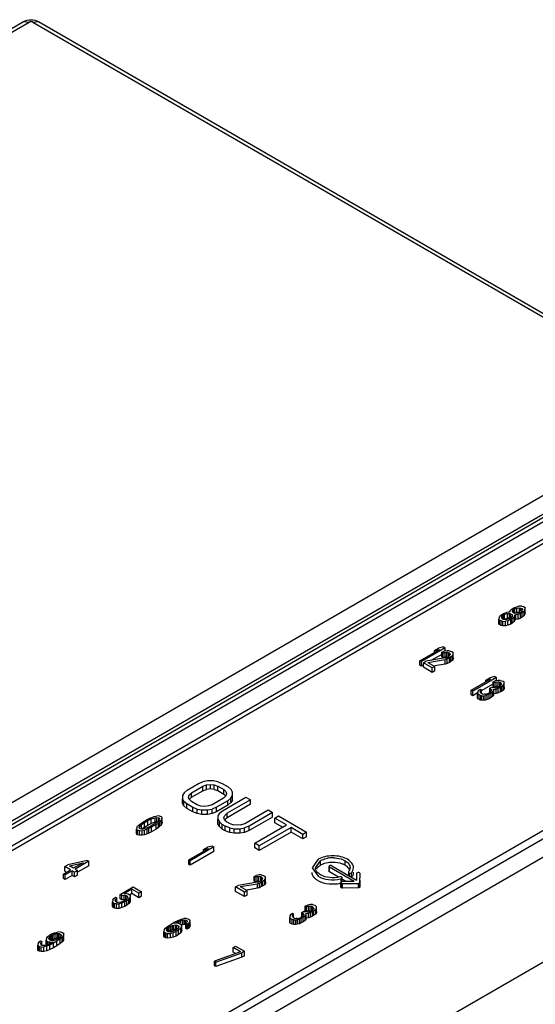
# Model space of a CAD drawing. Header units: millimetres. Extents: x 25 to 197, y 70 to 241.
# Tile 19 of 23: x 135 to 154, y 168 to 203. Entities that reach past the tile are written whole.
import ezdxf

# ---------------------------------------------------------------- set-up
doc = ezdxf.new("R2010")
doc.units = ezdxf.units.MM
doc.header["$LTSCALE"] = 20.234425
doc.layers.get('0').update_dxf_attribs({"linetype": 'CONTINUOUS'})

msp = doc.modelspace()

# ---------------------------------------------------------------- linework, layer by layer
at = {"color": 7, "linetype": 'Continuous'}
for p, q in [((100.876, 183.473), (135.286, 203.339)), ((101.076, 183.453), (135.486, 203.319)), ((135.286, 203.339), (135.486, 203.319)), ((135.627, 203.319), (135.827, 203.339)), ((135.627, 203.319), (159.392, 189.599)), ((135.827, 203.339), (159.592, 189.619)), ((159.392, 189.517), (124.982, 169.651)), ((125.265, 169.161), (159.674, 189.028)), ((159.897, 189.018), (125.585, 169.207)), ((125.785, 169.188), (160.097, 188.998)), ((126.721, 169.107), (160.096, 188.376)), ((126.721, 168.944), (160.096, 188.213)), ((152.87, 182.336), (152.978, 182.378)), ((152.978, 182.378), (153.059, 182.394)), ((153.157, 182.4), (153.059, 182.394)), ((153.157, 182.4), (153.219, 182.385)), ((153.219, 182.385), (153.255, 182.365)), ((152.346, 181.993), (152.374, 182.04)), ((152.374, 182.04), (152.446, 182.102)), ((152.444, 181.978), (152.445, 182.019)), ((152.445, 182.019), (152.49, 182.076)), ((152.445, 181.978), (152.445, 182.019)), ((152.446, 182.102), (152.5, 182.133)), ((152.49, 182.076), (152.544, 182.108)), ((152.49, 181.947), (152.49, 182.076)), ((152.5, 182.133), (152.608, 182.175)), ((152.544, 182.108), (152.643, 182.134)), ((152.544, 181.944), (152.544, 182.108)), ((152.698, 182.186), (152.608, 182.175)), ((152.643, 182.134), (152.715, 182.134)), ((152.643, 181.971), (152.643, 182.134)), ((152.733, 182.186), (152.698, 182.186)), ((152.715, 181.971), (152.715, 182.134)), ((152.715, 182.134), (152.768, 182.124)), ((152.734, 182.207), (152.733, 182.186)), ((152.734, 182.207), (152.762, 182.253)), ((152.762, 182.253), (152.816, 182.305)), ((152.768, 181.961), (152.768, 182.124)), ((152.768, 182.124), (152.803, 182.104)), ((152.82, 182.032), (152.774, 181.975)), ((152.803, 182.073), (152.803, 182.104)), ((152.803, 182.104), (152.821, 182.073)), ((152.816, 182.305), (152.87, 182.336)), ((152.821, 182.073), (152.82, 182.032)), ((152.823, 182.197), (152.842, 182.249)), ((152.84, 182.166), (152.823, 182.197)), ((152.876, 182.146), (152.84, 182.166)), ((152.842, 182.249), (152.878, 182.29)), ((152.842, 182.197), (152.842, 182.249)), ((152.929, 182.136), (152.876, 182.146)), ((152.878, 182.29), (152.914, 182.311)), ((152.878, 182.166), (152.878, 182.29)), ((152.891, 182.012), (152.91, 182.063)), ((152.91, 182.084), (152.946, 182.084)), ((152.91, 181.921), (152.91, 182.084)), ((152.91, 182.063), (152.91, 182.084)), ((152.91, 181.9), (152.91, 182.063)), ((152.914, 182.311), (152.986, 182.332)), ((152.914, 182.148), (152.914, 182.311)), ((152.914, 182.148), (152.986, 182.169)), ((153.019, 182.147), (152.929, 182.136)), ((153.027, 182.1), (152.946, 182.084)), ((152.946, 181.921), (152.946, 182.084)), ((152.986, 182.332), (153.076, 182.343)), ((152.986, 182.169), (152.986, 182.332)), ((153.076, 182.18), (152.986, 182.169)), ((153.09, 182.168), (153.019, 182.147)), ((153.117, 182.132), (153.027, 182.1)), ((153.027, 181.937), (153.027, 182.1)), ((153.076, 182.343), (153.129, 182.333)), ((153.076, 182.18), (153.076, 182.343)), ((153.127, 182.188), (153.09, 182.168)), ((153.171, 182.163), (153.117, 182.132)), ((153.117, 181.968), (153.117, 182.132)), ((153.163, 182.23), (153.127, 182.188)), ((153.129, 182.23), (153.129, 182.333)), ((153.129, 182.333), (153.165, 182.312)), ((153.182, 182.282), (153.163, 182.23)), ((153.165, 182.282), (153.165, 182.312)), ((153.165, 182.312), (153.182, 182.282)), ((153.243, 182.225), (153.171, 182.163)), ((153.171, 182), (153.171, 182.163)), ((153.243, 182.062), (153.171, 182)), ((153.271, 182.272), (153.243, 182.225)), ((153.243, 182.062), (153.243, 182.225)), ((153.271, 182.109), (153.243, 182.062)), ((153.255, 182.365), (153.281, 182.329)), ((153.271, 182.272), (153.281, 182.329)), ((153.271, 182.109), (153.271, 182.272)), ((153.281, 182.165), (153.271, 182.109)), ((153.281, 182.165), (153.281, 182.329)), ((152.346, 181.993), (152.336, 181.936)), ((152.336, 181.773), (152.336, 181.936)), ((152.362, 181.9), (152.336, 181.936)), ((152.362, 181.737), (152.336, 181.773)), ((152.362, 181.737), (152.362, 181.9)), ((152.415, 181.87), (152.362, 181.9)), ((152.415, 181.706), (152.362, 181.737)), ((152.415, 181.706), (152.415, 181.87)), ((152.477, 181.854), (152.415, 181.87)), ((152.477, 181.691), (152.415, 181.706)), ((152.461, 181.947), (152.444, 181.978)), ((152.497, 181.927), (152.461, 181.947)), ((152.477, 181.854), (152.576, 181.86)), ((152.477, 181.691), (152.477, 181.854)), ((152.576, 181.697), (152.477, 181.691)), ((152.55, 181.917), (152.497, 181.927)), ((152.51, 181.924), (152.544, 181.944)), ((152.544, 181.944), (152.643, 181.971)), ((152.621, 181.917), (152.55, 181.917)), ((152.656, 181.876), (152.576, 181.86)), ((152.576, 181.697), (152.576, 181.86)), ((152.656, 181.713), (152.576, 181.697)), ((152.72, 181.944), (152.621, 181.917)), ((152.715, 181.971), (152.643, 181.971)), ((152.764, 181.918), (152.656, 181.876)), ((152.656, 181.713), (152.656, 181.876)), ((152.764, 181.755), (152.656, 181.713)), ((152.774, 181.975), (152.72, 181.944)), ((152.818, 181.949), (152.764, 181.918)), ((152.764, 181.755), (152.764, 181.918)), ((152.818, 181.786), (152.764, 181.755)), ((152.891, 182.012), (152.818, 181.949)), ((152.818, 181.786), (152.818, 181.949)), ((152.891, 181.848), (152.818, 181.786)), ((152.891, 181.848), (152.891, 182.012)), ((152.91, 181.9), (152.891, 181.848)), ((152.946, 181.921), (152.91, 181.921)), ((152.91, 181.921), (152.91, 181.9)), ((153.027, 181.937), (152.946, 181.921)), ((153.117, 181.968), (153.027, 181.937)), ((153.171, 182), (153.117, 181.968)), ((166.46, 181.599), (138.459, 165.433)), ((166.929, 181.574), (138.645, 165.244)), ((138.927, 164.754), (167.212, 181.084)), ((149.507, 180.446), (150.211, 180.852)), ((150.409, 180.905), (149.56, 180.415)), ((150.29, 180.673), (149.921, 180.46)), ((150.032, 180.81), (150.176, 180.893)), ((150.032, 180.81), (150.211, 180.852)), ((150.032, 180.749), (150.032, 180.81)), ((150.356, 180.936), (150.176, 180.893)), ((150.29, 180.745), (150.371, 180.781)), ((150.29, 180.581), (150.29, 180.745)), ((150.334, 180.719), (150.29, 180.745)), ((150.406, 180.74), (150.334, 180.719)), ((150.334, 180.556), (150.334, 180.719)), ((150.356, 180.936), (150.409, 180.905)), ((150.478, 180.802), (150.371, 180.781)), ((150.406, 180.74), (150.468, 180.746)), ((150.406, 180.577), (150.406, 180.74)), ((150.409, 180.803), (150.409, 180.905)), ((150.468, 180.582), (150.468, 180.746)), ((150.531, 180.731), (150.468, 180.746)), ((150.55, 180.803), (150.478, 180.802)), ((150.531, 180.597), (150.531, 180.731)), ((150.566, 180.71), (150.531, 180.731)), ((150.546, 180.597), (150.582, 180.638)), ((150.55, 180.803), (150.63, 180.778)), ((150.566, 180.638), (150.566, 180.71)), ((150.592, 180.674), (150.566, 180.71)), ((150.592, 180.674), (150.582, 180.638)), ((150.662, 180.613), (150.599, 180.566)), ((150.63, 180.778), (150.665, 180.757)), ((150.662, 180.613), (150.699, 180.675)), ((150.662, 180.449), (150.662, 180.613)), ((150.665, 180.757), (150.7, 180.716)), ((150.699, 180.675), (150.7, 180.716)), ((150.699, 180.512), (150.699, 180.675)), ((150.7, 180.674), (150.7, 180.716)), ((149.507, 180.283), (149.507, 180.446)), ((149.56, 180.415), (149.507, 180.446)), ((149.56, 180.252), (149.507, 180.283)), ((149.56, 180.252), (149.56, 180.415)), ((149.631, 180.293), (149.56, 180.252)), ((149.631, 180.374), (149.721, 180.427)), ((149.631, 180.211), (149.631, 180.374)), ((149.949, 180.191), (149.631, 180.374)), ((150.42, 180.544), (149.721, 180.427)), ((149.792, 180.386), (150.41, 180.487)), ((149.792, 180.386), (150.039, 180.243)), ((150.41, 180.324), (150.036, 180.263)), ((150.334, 180.556), (150.29, 180.581)), ((150.406, 180.577), (150.334, 180.556)), ((150.468, 180.582), (150.406, 180.577)), ((150.482, 180.508), (150.41, 180.487)), ((150.41, 180.324), (150.41, 180.487)), ((150.482, 180.345), (150.41, 180.324)), ((150.42, 180.544), (150.51, 180.576)), ((150.563, 180.545), (150.482, 180.508)), ((150.482, 180.345), (150.482, 180.508)), ((150.563, 180.382), (150.482, 180.345)), ((150.51, 180.576), (150.546, 180.597)), ((150.599, 180.566), (150.563, 180.545)), ((150.563, 180.382), (150.563, 180.545)), ((150.599, 180.403), (150.563, 180.382)), ((150.599, 180.403), (150.599, 180.566)), ((150.662, 180.449), (150.599, 180.403)), ((150.699, 180.512), (150.662, 180.449)), ((150.7, 180.553), (150.699, 180.512)), ((149.949, 180.027), (149.631, 180.211)), ((150.039, 180.243), (149.949, 180.191)), ((149.949, 180.027), (149.949, 180.191)), ((150.039, 180.079), (149.949, 180.027)), ((150.039, 180.079), (150.039, 180.243)), ((151.346, 179.384), (152.05, 179.791)), ((152.247, 179.844), (151.399, 179.354)), ((152.125, 179.61), (151.728, 179.381)), ((151.87, 179.749), (152.015, 179.832)), ((151.87, 179.749), (152.05, 179.791)), ((151.87, 179.687), (151.87, 179.749)), ((152.194, 179.874), (152.015, 179.832)), ((152.128, 179.683), (152.209, 179.72)), ((152.128, 179.52), (152.128, 179.683)), ((152.172, 179.658), (152.128, 179.683)), ((152.244, 179.679), (152.172, 179.658)), ((152.172, 179.494), (152.172, 179.658)), ((152.194, 179.874), (152.247, 179.844)), ((152.317, 179.741), (152.209, 179.72)), ((152.244, 179.679), (152.307, 179.684)), ((152.244, 179.515), (152.244, 179.679)), ((152.247, 179.741), (152.247, 179.844)), ((152.369, 179.669), (152.307, 179.684)), ((152.307, 179.521), (152.307, 179.684)), ((152.388, 179.741), (152.317, 179.741)), ((152.369, 179.535), (152.369, 179.669)), ((152.404, 179.649), (152.369, 179.669)), ((152.384, 179.535), (152.421, 179.577)), ((152.388, 179.741), (152.468, 179.716)), ((152.404, 179.577), (152.404, 179.649)), ((152.431, 179.613), (152.404, 179.649)), ((152.431, 179.613), (152.421, 179.577)), ((152.492, 179.556), (152.429, 179.51)), ((152.468, 179.716), (152.486, 179.706)), ((152.486, 179.706), (152.53, 179.66)), ((152.492, 179.556), (152.529, 179.618)), ((152.492, 179.393), (152.492, 179.556)), ((152.529, 179.618), (152.53, 179.66)), ((152.529, 179.455), (152.529, 179.618)), ((152.53, 179.613), (152.53, 179.66)), ((151.346, 179.221), (151.346, 179.384)), ((151.399, 179.354), (151.346, 179.384)), ((151.399, 179.19), (151.346, 179.221)), ((151.399, 179.19), (151.399, 179.354)), ((151.567, 179.288), (151.399, 179.19)), ((151.577, 179.314), (151.576, 179.272)), ((151.576, 179.109), (151.576, 179.272)), ((151.593, 179.242), (151.576, 179.272)), ((151.586, 179.35), (151.577, 179.314)), ((151.586, 179.35), (151.623, 179.391)), ((151.593, 179.078), (151.593, 179.242)), ((151.664, 179.201), (151.593, 179.242)), ((151.623, 179.391), (151.668, 179.428)), ((151.717, 179.191), (151.664, 179.201)), ((151.664, 179.037), (151.664, 179.201)), ((151.685, 179.376), (151.666, 179.345)), ((151.666, 179.314), (151.666, 179.345)), ((151.666, 179.324), (151.666, 179.345)), ((151.666, 179.324), (151.692, 179.289)), ((151.668, 179.428), (151.712, 179.402)), ((151.712, 179.402), (151.685, 179.376)), ((151.685, 179.35), (151.685, 179.376)), ((151.692, 179.289), (151.745, 179.258)), ((151.712, 179.272), (151.712, 179.402)), ((151.745, 179.258), (151.807, 179.243)), ((151.789, 179.191), (151.851, 179.197)), ((151.843, 179.243), (151.807, 179.243)), ((151.843, 179.243), (151.897, 179.254)), ((151.923, 179.218), (151.851, 179.197)), ((151.851, 179.033), (151.851, 179.197)), ((151.897, 179.254), (151.942, 179.269)), ((151.986, 179.244), (151.923, 179.218)), ((151.923, 179.054), (151.923, 179.218)), ((151.942, 179.269), (152.014, 179.311)), ((152.058, 179.286), (151.986, 179.244)), ((151.986, 179.081), (151.986, 179.244)), ((152.008, 179.461), (152.08, 179.502)), ((152.008, 179.297), (152.008, 179.461)), ((152.043, 179.44), (152.008, 179.461)), ((152.014, 179.311), (152.069, 179.363)), ((152.043, 179.374), (152.043, 179.44)), ((152.078, 179.399), (152.043, 179.44)), ((152.122, 179.332), (152.058, 179.286)), ((152.058, 179.122), (152.058, 179.286)), ((152.078, 179.399), (152.069, 179.363)), ((152.08, 179.502), (152.116, 179.482)), ((152.205, 179.472), (152.116, 179.482)), ((152.158, 179.374), (152.122, 179.332)), ((152.122, 179.169), (152.122, 179.332)), ((152.158, 179.211), (152.122, 179.169)), ((152.172, 179.494), (152.128, 179.52)), ((152.15, 179.42), (152.24, 179.431)), ((152.158, 179.374), (152.15, 179.42)), ((152.24, 179.268), (152.15, 179.257)), ((152.158, 179.211), (152.158, 179.374)), ((152.244, 179.515), (152.172, 179.494)), ((152.205, 179.472), (152.258, 179.483)), ((152.311, 179.452), (152.24, 179.431)), ((152.24, 179.268), (152.24, 179.431)), ((152.311, 179.289), (152.24, 179.268)), ((152.307, 179.521), (152.244, 179.515)), ((152.258, 179.483), (152.348, 179.514)), ((152.393, 179.489), (152.311, 179.452)), ((152.311, 179.289), (152.311, 179.452)), ((152.393, 179.325), (152.311, 179.289)), ((152.348, 179.514), (152.384, 179.535)), ((152.429, 179.51), (152.393, 179.489)), ((152.393, 179.325), (152.393, 179.489)), ((152.429, 179.346), (152.393, 179.325)), ((152.429, 179.346), (152.429, 179.51)), ((152.492, 179.393), (152.429, 179.346)), ((152.529, 179.455), (152.492, 179.393)), ((152.53, 179.496), (152.529, 179.455)), ((151.593, 179.078), (151.576, 179.109)), ((151.664, 179.037), (151.593, 179.078)), ((151.717, 179.027), (151.664, 179.037)), ((151.717, 179.191), (151.789, 179.191)), ((151.717, 179.027), (151.717, 179.191)), ((151.789, 179.028), (151.717, 179.027)), ((151.789, 179.028), (151.789, 179.191)), ((151.851, 179.033), (151.789, 179.028)), ((151.923, 179.054), (151.851, 179.033)), ((151.986, 179.081), (151.923, 179.054)), ((152.058, 179.122), (151.986, 179.081)), ((152.122, 179.169), (152.058, 179.122)), ((138.927, 160.998), (167.212, 177.328)), ((141.155, 175.807), (141.561, 176.042)), ((141.561, 176.042), (141.723, 176.105)), ((141.884, 176.137), (141.723, 176.105)), ((142.099, 176.138), (141.884, 176.137)), ((142.259, 176.108), (142.099, 176.138)), ((142.259, 176.108), (142.418, 176.047)), ((142.418, 176.047), (142.631, 175.925)), ((141.046, 175.714), (140.99, 175.621)), ((141.046, 175.714), (141.155, 175.807)), ((141.232, 175.638), (141.314, 175.715)), ((141.314, 175.715), (141.72, 175.95)), ((141.314, 175.552), (141.72, 175.787)), ((141.314, 175.552), (141.314, 175.715)), ((141.72, 175.95), (141.855, 175.997)), ((141.72, 175.787), (141.72, 175.95)), ((141.72, 175.787), (141.855, 175.834)), ((141.855, 175.997), (141.989, 176.013)), ((141.855, 175.834), (141.855, 175.997)), ((141.989, 175.85), (141.855, 175.834)), ((141.989, 176.013), (142.123, 175.999)), ((141.989, 175.85), (141.989, 176.013)), ((142.123, 175.835), (141.989, 175.85)), ((142.123, 175.835), (142.123, 175.999)), ((142.123, 175.999), (142.256, 175.953)), ((142.123, 175.835), (142.256, 175.79)), ((142.256, 175.79), (142.256, 175.953)), ((142.256, 175.953), (142.468, 175.831)), ((142.256, 175.79), (142.468, 175.667)), ((142.468, 175.667), (142.468, 175.831)), ((142.468, 175.831), (142.547, 175.754)), ((142.468, 175.667), (142.517, 175.62)), ((142.572, 175.677), (142.544, 175.599)), ((142.547, 175.754), (142.572, 175.677)), ((142.631, 175.925), (142.736, 175.832)), ((142.788, 175.74), (142.736, 175.832)), ((142.786, 175.616), (142.788, 175.74)), ((140.99, 175.621), (140.988, 175.497)), ((140.988, 175.334), (140.988, 175.497)), ((140.988, 175.497), (141.04, 175.404)), ((141.04, 175.241), (140.988, 175.334)), ((141.04, 175.241), (141.04, 175.404)), ((141.146, 175.312), (141.04, 175.404)), ((141.204, 175.56), (141.232, 175.638)), ((141.229, 175.483), (141.204, 175.56)), ((141.308, 175.406), (141.229, 175.483)), ((141.232, 175.474), (141.314, 175.552)), ((141.52, 175.284), (141.308, 175.406)), ((142.462, 175.521), (142.056, 175.287)), ((142.622, 175.429), (142.215, 175.195)), ((142.427, 175.072), (143.267, 175.557)), ((142.544, 175.599), (142.462, 175.521)), ((143.426, 175.465), (142.587, 174.981)), ((142.73, 175.523), (142.622, 175.429)), ((142.622, 175.266), (142.622, 175.429)), ((142.73, 175.36), (142.622, 175.266)), ((142.73, 175.523), (142.786, 175.616)), ((142.73, 175.36), (142.73, 175.523)), ((142.786, 175.453), (142.73, 175.36)), ((142.786, 175.453), (142.786, 175.616)), ((143.267, 175.557), (143.426, 175.465)), ((143.426, 175.302), (143.426, 175.465)), ((141.146, 175.149), (141.04, 175.241)), ((141.146, 175.149), (141.146, 175.312)), ((141.358, 175.19), (141.146, 175.312)), ((141.358, 175.026), (141.146, 175.149)), ((141.358, 175.026), (141.358, 175.19)), ((141.517, 175.129), (141.358, 175.19)), ((141.517, 174.965), (141.358, 175.026)), ((141.517, 175.129), (141.678, 175.099)), ((141.517, 174.965), (141.517, 175.129)), ((141.678, 174.936), (141.517, 174.965)), ((141.653, 175.238), (141.52, 175.284)), ((141.787, 175.223), (141.653, 175.238)), ((141.678, 175.099), (141.892, 175.1)), ((141.678, 174.936), (141.678, 175.099)), ((141.921, 175.24), (141.787, 175.223)), ((141.892, 175.1), (142.053, 175.132)), ((141.892, 174.937), (141.892, 175.1)), ((142.053, 174.969), (141.892, 174.937)), ((142.056, 175.287), (141.921, 175.24)), ((142.215, 175.195), (142.053, 175.132)), ((142.053, 174.969), (142.053, 175.132)), ((142.215, 175.032), (142.053, 174.969)), ((142.622, 175.266), (142.215, 175.032)), ((142.215, 175.032), (142.215, 175.195)), ((142.319, 174.979), (142.263, 174.886)), ((142.319, 174.979), (142.427, 175.072)), ((142.587, 174.981), (142.505, 174.903)), ((143.426, 175.302), (142.587, 174.817)), ((142.587, 174.817), (142.587, 174.981)), ((143.223, 174.613), (144.062, 175.098)), ((144.222, 175.006), (143.382, 174.521)), ((144.062, 175.098), (144.222, 175.006)), ((144.222, 174.843), (144.222, 175.006)), ((139.48, 174.606), (139.562, 174.663)), ((139.525, 174.58), (139.624, 174.648)), ((139.562, 174.663), (139.724, 174.757)), ((139.624, 174.648), (139.75, 174.721)), ((139.624, 174.485), (139.624, 174.648)), ((139.724, 174.757), (139.823, 174.804)), ((139.75, 174.721), (139.868, 174.778)), ((139.75, 174.558), (139.75, 174.721)), ((139.75, 174.558), (139.868, 174.615)), ((139.823, 174.804), (139.886, 174.83)), ((139.868, 174.778), (140.011, 174.821)), ((139.868, 174.615), (139.868, 174.778)), ((140.011, 174.657), (139.868, 174.615)), ((139.886, 174.83), (139.976, 174.862)), ((139.976, 174.862), (140.057, 174.878)), ((140.08, 174.656), (139.98, 174.588)), ((140.011, 174.821), (140.074, 174.826)), ((140.011, 174.657), (140.011, 174.821)), ((140.074, 174.663), (140.011, 174.657)), ((140.124, 174.63), (140.042, 174.573)), ((140.155, 174.883), (140.057, 174.878)), ((140.074, 174.663), (140.074, 174.826)), ((140.074, 174.826), (140.136, 174.811)), ((140.153, 174.739), (140.08, 174.656)), ((140.169, 174.667), (140.124, 174.63)), ((140.124, 174.467), (140.124, 174.63)), ((140.136, 174.739), (140.136, 174.811)), ((140.136, 174.811), (140.162, 174.775)), ((140.162, 174.775), (140.153, 174.739)), ((140.155, 174.883), (140.226, 174.863)), ((140.224, 174.719), (140.169, 174.667)), ((140.169, 174.503), (140.169, 174.667)), ((140.251, 174.765), (140.224, 174.719)), ((140.224, 174.555), (140.224, 174.719)), ((140.226, 174.863), (140.261, 174.822)), ((140.251, 174.765), (140.261, 174.822)), ((140.251, 174.602), (140.251, 174.765)), ((140.261, 174.659), (140.251, 174.602)), ((140.261, 174.775), (140.261, 174.822)), ((140.261, 174.659), (140.261, 174.739)), ((141.892, 174.937), (141.678, 174.936)), ((142.263, 174.886), (142.261, 174.762)), ((142.261, 174.599), (142.261, 174.762)), ((142.261, 174.762), (142.313, 174.67)), ((142.313, 174.506), (142.313, 174.67)), ((142.418, 174.577), (142.313, 174.67)), ((142.477, 174.825), (142.505, 174.903)), ((142.502, 174.748), (142.477, 174.825)), ((142.502, 174.748), (142.581, 174.671)), ((142.587, 174.817), (142.505, 174.739)), ((142.581, 174.671), (142.687, 174.61)), ((142.687, 174.61), (142.82, 174.564)), ((143.088, 174.566), (143.223, 174.613)), ((144.222, 174.843), (143.382, 174.358)), ((144.298, 174.805), (144.434, 174.884)), ((144.298, 174.642), (144.298, 174.805)), ((144.723, 174.56), (144.298, 174.805)), ((144.581, 174.479), (144.298, 174.642)), ((144.434, 174.884), (145.441, 174.302)), ((139.353, 174.471), (139.343, 174.414)), ((139.343, 174.251), (139.343, 174.414)), ((139.378, 174.373), (139.343, 174.414)), ((139.353, 174.471), (139.381, 174.518)), ((139.378, 174.21), (139.378, 174.373)), ((139.449, 174.353), (139.378, 174.373)), ((139.381, 174.518), (139.435, 174.57)), ((139.435, 174.57), (139.48, 174.606)), ((139.442, 174.461), (139.452, 174.497)), ((139.468, 174.425), (139.442, 174.461)), ((139.449, 174.353), (139.547, 174.359)), ((139.449, 174.19), (139.449, 174.353)), ((139.452, 174.497), (139.525, 174.58)), ((139.452, 174.461), (139.452, 174.497)), ((139.53, 174.41), (139.468, 174.425)), ((139.525, 174.417), (139.525, 174.58)), ((139.525, 174.417), (139.624, 174.485)), ((139.593, 174.416), (139.53, 174.41)), ((139.628, 174.375), (139.547, 174.359)), ((139.547, 174.195), (139.547, 174.359)), ((139.737, 174.458), (139.593, 174.416)), ((139.624, 174.485), (139.75, 174.558)), ((139.718, 174.406), (139.628, 174.375)), ((139.628, 174.211), (139.628, 174.375)), ((139.781, 174.432), (139.718, 174.406)), ((139.718, 174.243), (139.718, 174.406)), ((139.781, 174.269), (139.718, 174.243)), ((139.854, 174.515), (139.737, 174.458)), ((139.88, 174.479), (139.781, 174.432)), ((139.781, 174.269), (139.781, 174.432)), ((139.88, 174.316), (139.781, 174.269)), ((139.98, 174.588), (139.854, 174.515)), ((140.042, 174.573), (139.88, 174.479)), ((139.88, 174.316), (139.88, 174.479)), ((140.042, 174.41), (139.88, 174.316)), ((140.042, 174.41), (140.042, 174.573)), ((140.124, 174.467), (140.042, 174.41)), ((140.169, 174.503), (140.124, 174.467)), ((140.224, 174.555), (140.169, 174.503)), ((140.251, 174.602), (140.224, 174.555)), ((142.313, 174.506), (142.261, 174.599)), ((142.418, 174.414), (142.313, 174.506)), ((142.418, 174.414), (142.418, 174.577)), ((142.524, 174.516), (142.418, 174.577)), ((142.524, 174.353), (142.418, 174.414)), ((142.524, 174.353), (142.524, 174.516)), ((142.684, 174.455), (142.524, 174.516)), ((142.684, 174.292), (142.524, 174.353)), ((142.684, 174.455), (142.844, 174.425)), ((142.684, 174.292), (142.684, 174.455)), ((142.844, 174.262), (142.684, 174.292)), ((142.954, 174.55), (142.82, 174.564)), ((142.844, 174.425), (143.059, 174.427)), ((142.844, 174.262), (142.844, 174.425)), ((143.059, 174.263), (142.844, 174.262)), ((143.088, 174.566), (142.954, 174.55)), ((143.059, 174.427), (143.22, 174.458)), ((143.059, 174.263), (143.059, 174.427)), ((143.22, 174.295), (143.059, 174.263)), ((143.382, 174.521), (143.22, 174.458)), ((143.22, 174.295), (143.22, 174.458)), ((143.382, 174.358), (143.22, 174.295)), ((143.382, 174.358), (143.382, 174.521)), ((143.585, 173.904), (144.723, 174.56)), ((144.882, 174.469), (143.744, 173.812)), ((144.882, 174.305), (143.744, 173.649)), ((145.306, 174.224), (144.882, 174.469)), ((144.882, 174.305), (144.882, 174.469)), ((145.306, 174.06), (144.882, 174.305)), ((145.441, 174.302), (145.306, 174.224)), ((145.441, 174.138), (145.441, 174.302)), ((139.378, 174.21), (139.343, 174.251)), ((139.449, 174.19), (139.378, 174.21)), ((139.547, 174.195), (139.449, 174.19)), ((139.628, 174.211), (139.547, 174.195)), ((139.718, 174.243), (139.628, 174.211)), ((143.585, 173.74), (143.585, 173.904)), ((143.744, 173.812), (143.585, 173.904)), ((145.306, 174.06), (145.306, 174.224)), ((145.441, 174.138), (145.306, 174.06)), ((141.216, 173.312), (141.92, 173.718)), ((142.118, 173.771), (141.269, 173.281)), ((142.118, 173.608), (141.269, 173.118)), ((141.741, 173.676), (141.885, 173.759)), ((141.741, 173.676), (141.92, 173.718)), ((141.741, 173.615), (141.741, 173.676)), ((142.065, 173.802), (141.885, 173.759)), ((142.065, 173.802), (142.118, 173.771)), ((142.118, 173.608), (142.118, 173.771)), ((143.744, 173.649), (143.585, 173.74)), ((143.744, 173.649), (143.744, 173.812)), ((137.575, 173.291), (136.875, 173.132)), ((136.937, 173.097), (137.43, 173.208)), ((137.43, 173.208), (137.087, 173.01)), ((137.628, 173.261), (137.14, 172.979)), ((137.575, 173.291), (137.628, 173.261)), ((137.628, 173.097), (137.628, 173.261)), ((141.216, 173.148), (141.216, 173.312)), ((141.269, 173.281), (141.216, 173.312)), ((141.269, 173.118), (141.269, 173.281)), ((145.856, 173.329), (145.638, 173.026)), ((145.759, 173.026), (145.941, 173.28)), ((145.941, 173.116), (145.941, 173.28)), ((146.82, 173.117), (146.82, 173.28)), ((136.726, 172.801), (136.979, 172.947)), ((136.767, 173.07), (136.875, 173.132)), ((136.767, 172.907), (136.767, 173.07)), ((136.979, 172.947), (136.767, 173.07)), ((136.812, 172.88), (136.767, 172.907)), ((137.032, 172.917), (136.779, 172.771)), ((137.087, 173.01), (136.937, 173.097)), ((137.032, 172.753), (137.032, 172.917)), ((137.12, 172.866), (137.032, 172.917)), ((137.229, 172.928), (137.12, 172.866)), ((137.12, 172.702), (137.12, 172.866)), ((137.14, 172.979), (137.229, 172.928)), ((137.628, 173.097), (137.229, 172.867)), ((137.229, 172.765), (137.229, 172.928)), ((141.269, 173.118), (141.216, 173.148)), ((145.638, 173.026), (145.856, 172.723)), ((146.243, 173.071), (146.243, 172.907)), ((147.142, 172.536), (146.259, 173.046)), ((146.259, 172.883), (146.259, 173.046)), ((146.587, 172.693), (146.259, 172.883)), ((146.346, 173.096), (147.23, 172.586)), ((146.947, 172.88), (146.942, 172.865)), ((146.942, 172.865), (146.942, 172.752)), ((147.057, 172.688), (147.057, 172.851)), ((136.726, 172.638), (136.726, 172.801)), ((136.779, 172.771), (136.726, 172.801)), ((136.779, 172.608), (136.726, 172.638)), ((136.779, 172.608), (136.779, 172.771)), ((137.032, 172.753), (136.779, 172.608)), ((137.12, 172.702), (137.032, 172.753)), ((137.229, 172.765), (137.12, 172.702)), ((143.685, 172.512), (142.986, 172.394)), ((143.555, 172.712), (143.636, 172.749)), ((143.555, 172.549), (143.555, 172.712)), ((143.599, 172.687), (143.555, 172.712)), ((143.599, 172.524), (143.555, 172.549)), ((143.671, 172.708), (143.599, 172.687)), ((143.599, 172.524), (143.599, 172.687)), ((143.671, 172.545), (143.599, 172.524)), ((143.743, 172.77), (143.636, 172.749)), ((143.671, 172.708), (143.733, 172.713)), ((143.671, 172.545), (143.671, 172.708)), ((143.733, 172.55), (143.671, 172.545)), ((143.685, 172.512), (143.775, 172.544)), ((143.795, 172.698), (143.733, 172.713)), ((143.733, 172.55), (143.733, 172.713)), ((143.815, 172.771), (143.743, 172.77)), ((143.828, 172.513), (143.747, 172.476)), ((143.775, 172.544), (143.811, 172.564)), ((143.795, 172.564), (143.795, 172.698)), ((143.831, 172.678), (143.795, 172.698)), ((143.811, 172.564), (143.847, 172.606)), ((143.815, 172.771), (143.895, 172.745)), ((143.864, 172.534), (143.828, 172.513)), ((143.828, 172.35), (143.828, 172.513)), ((143.831, 172.606), (143.831, 172.678)), ((143.857, 172.642), (143.831, 172.678)), ((143.857, 172.642), (143.847, 172.606)), ((143.927, 172.581), (143.864, 172.534)), ((143.864, 172.37), (143.864, 172.534)), ((143.895, 172.745), (143.93, 172.725)), ((143.927, 172.581), (143.964, 172.643)), ((143.927, 172.417), (143.927, 172.581)), ((143.93, 172.725), (143.965, 172.684)), ((143.964, 172.643), (143.965, 172.684)), ((143.964, 172.479), (143.964, 172.643)), ((143.965, 172.521), (143.964, 172.479)), ((143.965, 172.642), (143.965, 172.684)), ((146.673, 172.334), (146.673, 172.497)), ((146.683, 172.533), (146.683, 172.635)), ((146.849, 172.542), (146.697, 172.629)), ((146.719, 172.667), (146.714, 172.681)), ((146.719, 172.533), (146.719, 172.667)), ((147.142, 172.536), (146.733, 172.533)), ((146.978, 172.732), (146.978, 172.833)), ((147.234, 172.822), (147.23, 172.586)), ((147.35, 172.502), (147.357, 172.821)), ((147.355, 172.583), (147.35, 172.339)), ((147.35, 172.339), (147.35, 172.502)), ((138.749, 172.071), (139.219, 172.342)), ((139.173, 172.265), (138.884, 172.098)), ((139.173, 172.101), (139.173, 172.265)), ((139.429, 172.117), (139.173, 172.265)), ((139.219, 172.342), (139.519, 172.169)), ((139.519, 172.169), (139.429, 172.117)), ((139.519, 172.005), (139.519, 172.169)), ((142.896, 172.342), (142.986, 172.394)), ((142.896, 172.179), (142.896, 172.342)), ((143.214, 172.158), (142.896, 172.342)), ((143.214, 171.995), (142.896, 172.179)), ((143.057, 172.353), (143.675, 172.455)), ((143.057, 172.353), (143.304, 172.211)), ((143.304, 172.211), (143.214, 172.158)), ((143.214, 171.995), (143.214, 172.158)), ((143.675, 172.292), (143.301, 172.23)), ((143.304, 172.047), (143.304, 172.211)), ((143.747, 172.476), (143.675, 172.455)), ((143.675, 172.292), (143.675, 172.455)), ((143.747, 172.313), (143.675, 172.292)), ((143.747, 172.313), (143.747, 172.476)), ((143.828, 172.35), (143.747, 172.313)), ((143.864, 172.37), (143.828, 172.35)), ((143.927, 172.417), (143.864, 172.37)), ((143.964, 172.479), (143.927, 172.417)), ((146.691, 172.309), (146.691, 172.473)), ((146.735, 172.462), (147.287, 172.466)), ((146.735, 172.299), (146.735, 172.462)), ((147.287, 172.303), (146.735, 172.299)), ((147.287, 172.466), (147.287, 172.303)), ((147.329, 172.315), (147.329, 172.478)), ((138.487, 171.868), (138.477, 171.812)), ((138.477, 171.648), (138.477, 171.812)), ((138.503, 171.776), (138.477, 171.812)), ((138.487, 171.868), (138.532, 171.925)), ((138.532, 171.925), (138.587, 171.977)), ((138.576, 171.859), (138.585, 171.895)), ((138.576, 171.859), (138.593, 171.828)), ((138.64, 171.947), (138.585, 171.895)), ((138.585, 171.868), (138.585, 171.895)), ((138.587, 171.977), (138.64, 171.947)), ((138.593, 171.828), (138.646, 171.797)), ((138.64, 171.812), (138.64, 171.947)), ((138.646, 171.797), (138.7, 171.787)), ((138.762, 171.793), (138.7, 171.787)), ((138.749, 171.908), (138.749, 172.071)), ((138.811, 172.035), (138.749, 172.071)), ((138.811, 171.872), (138.749, 171.908)), ((138.762, 171.793), (138.834, 171.814)), ((138.811, 172.035), (138.901, 172.046)), ((138.811, 171.872), (138.811, 172.035)), ((138.901, 171.883), (138.811, 171.872)), ((138.923, 171.804), (138.815, 171.762)), ((138.834, 171.814), (138.897, 171.84)), ((138.982, 172.104), (138.884, 172.098)), ((138.897, 171.84), (138.933, 171.861)), ((138.954, 172.036), (138.901, 172.046)), ((138.901, 171.883), (138.901, 172.046)), ((138.954, 171.873), (138.901, 171.883)), ((138.995, 171.846), (138.923, 171.804)), ((138.923, 171.641), (138.923, 171.804)), ((138.933, 171.861), (138.978, 171.897)), ((138.954, 171.908), (138.954, 172.036)), ((139.007, 172.006), (138.954, 172.036)), ((138.978, 171.897), (139.015, 171.939)), ((138.982, 172.104), (139.044, 172.088)), ((139.068, 171.908), (138.995, 171.846)), ((138.995, 171.682), (138.995, 171.846)), ((139.007, 171.975), (139.007, 172.006)), ((139.025, 171.975), (139.007, 172.006)), ((139.025, 171.975), (139.015, 171.939)), ((139.044, 172.088), (139.097, 172.058)), ((139.114, 171.965), (139.068, 171.908)), ((139.068, 171.745), (139.068, 171.908)), ((139.114, 171.802), (139.068, 171.745)), ((139.097, 172.058), (139.124, 172.022)), ((139.173, 172.101), (139.102, 172.06)), ((139.114, 171.965), (139.124, 172.022)), ((139.114, 171.802), (139.114, 171.965)), ((139.118, 171.828), (139.114, 171.802)), ((139.124, 171.975), (139.124, 172.022)), ((139.124, 171.859), (139.124, 171.939)), ((139.429, 171.953), (139.173, 172.101)), ((139.429, 171.953), (139.429, 172.117)), ((139.519, 172.005), (139.429, 171.953)), ((143.304, 172.047), (143.214, 171.995)), ((138.503, 171.612), (138.477, 171.648)), ((138.503, 171.612), (138.503, 171.776)), ((138.556, 171.745), (138.503, 171.776)), ((138.556, 171.582), (138.503, 171.612)), ((138.618, 171.73), (138.556, 171.745)), ((138.556, 171.582), (138.556, 171.745)), ((138.618, 171.567), (138.556, 171.582)), ((138.618, 171.73), (138.716, 171.736)), ((138.618, 171.567), (138.618, 171.73)), ((138.716, 171.573), (138.618, 171.567)), ((138.815, 171.762), (138.716, 171.736)), ((138.716, 171.573), (138.716, 171.736)), ((138.815, 171.599), (138.716, 171.573)), ((138.815, 171.599), (138.815, 171.762)), ((138.923, 171.641), (138.815, 171.599)), ((138.995, 171.682), (138.923, 171.641)), ((139.068, 171.745), (138.995, 171.682)), ((145.273, 171.428), (145.345, 171.47)), ((145.345, 171.47), (145.38, 171.45)), ((145.47, 171.44), (145.38, 171.45)), ((145.393, 171.651), (145.474, 171.688)), ((145.437, 171.625), (145.393, 171.651)), ((145.393, 171.488), (145.393, 171.651)), ((145.437, 171.462), (145.393, 171.488)), ((145.509, 171.646), (145.437, 171.625)), ((145.437, 171.462), (145.437, 171.625)), ((145.509, 171.483), (145.437, 171.462)), ((145.47, 171.44), (145.523, 171.451)), ((145.582, 171.709), (145.474, 171.688)), ((145.509, 171.646), (145.572, 171.652)), ((145.509, 171.483), (145.509, 171.646)), ((145.572, 171.489), (145.509, 171.483)), ((145.523, 171.451), (145.613, 171.482)), ((145.634, 171.637), (145.572, 171.652)), ((145.572, 171.489), (145.572, 171.652)), ((145.657, 171.457), (145.576, 171.42)), ((145.653, 171.709), (145.582, 171.709)), ((145.613, 171.482), (145.649, 171.503)), ((145.669, 171.616), (145.634, 171.637)), ((145.634, 171.503), (145.634, 171.637)), ((145.649, 171.503), (145.686, 171.544)), ((145.653, 171.709), (145.733, 171.684)), ((145.694, 171.477), (145.657, 171.457)), ((145.657, 171.293), (145.657, 171.457)), ((145.669, 171.544), (145.669, 171.616)), ((145.695, 171.581), (145.669, 171.616)), ((145.695, 171.581), (145.686, 171.544)), ((145.757, 171.524), (145.694, 171.477)), ((145.694, 171.314), (145.694, 171.477)), ((145.733, 171.684), (145.751, 171.674)), ((145.751, 171.674), (145.795, 171.628)), ((145.757, 171.524), (145.794, 171.586)), ((145.757, 171.361), (145.757, 171.524)), ((145.794, 171.586), (145.795, 171.628)), ((145.794, 171.423), (145.794, 171.586)), ((145.795, 171.464), (145.794, 171.423)), ((145.795, 171.581), (145.795, 171.628)), ((140.696, 171.072), (140.831, 171.14)), ((140.858, 171.104), (140.74, 171.047)), ((140.831, 171.14), (140.939, 171.182)), ((140.921, 171.13), (140.858, 171.104)), ((140.858, 171.037), (140.858, 171.104)), ((140.992, 171.151), (140.921, 171.13)), ((140.921, 171.037), (140.921, 171.13)), ((140.939, 171.182), (141.038, 171.208)), ((140.992, 171.151), (141.055, 171.157)), ((140.992, 170.988), (140.992, 171.151)), ((141.136, 171.214), (141.038, 171.208)), ((141.055, 171.157), (141.1, 171.152)), ((141.055, 170.994), (141.055, 171.157)), ((141.1, 170.989), (141.1, 171.152)), ((141.153, 171.121), (141.1, 171.152)), ((141.136, 171.214), (141.199, 171.199)), ((141.161, 171.096), (141.151, 171.06)), ((141.153, 171.096), (141.153, 171.121)), ((141.153, 171.121), (141.161, 171.096)), ((141.199, 171.199), (141.234, 171.179)), ((141.25, 171.086), (141.205, 171.029)), ((141.234, 171.179), (141.26, 171.143)), ((141.25, 171.086), (141.26, 171.143)), ((141.25, 170.923), (141.25, 171.086)), ((141.26, 171.096), (141.26, 171.143)), ((144.851, 171.318), (144.841, 171.281)), ((144.841, 171.281), (144.841, 171.24)), ((144.841, 171.077), (144.841, 171.24)), ((144.858, 171.209), (144.841, 171.24)), ((144.851, 171.318), (144.887, 171.359)), ((144.858, 171.046), (144.858, 171.209)), ((144.929, 171.169), (144.858, 171.209)), ((144.887, 171.359), (144.933, 171.395)), ((144.982, 171.159), (144.929, 171.169)), ((144.929, 171.005), (144.929, 171.169)), ((144.95, 171.344), (144.931, 171.313)), ((144.931, 171.292), (144.931, 171.313)), ((144.931, 171.281), (144.931, 171.313)), ((144.931, 171.292), (144.957, 171.256)), ((144.933, 171.395), (144.977, 171.37)), ((144.977, 171.37), (144.95, 171.344)), ((144.95, 171.318), (144.95, 171.344)), ((144.957, 171.256), (145.01, 171.226)), ((144.977, 171.24), (144.977, 171.37)), ((144.982, 171.159), (145.054, 171.159)), ((144.982, 170.995), (144.982, 171.159)), ((145.01, 171.226), (145.072, 171.211)), ((145.054, 171.159), (145.116, 171.164)), ((145.054, 170.996), (145.054, 171.159)), ((145.108, 171.211), (145.072, 171.211)), ((145.108, 171.211), (145.162, 171.221)), ((145.188, 171.186), (145.116, 171.164)), ((145.116, 171.001), (145.116, 171.164)), ((145.162, 171.221), (145.207, 171.237)), ((145.251, 171.212), (145.188, 171.186)), ((145.188, 171.022), (145.188, 171.186)), ((145.207, 171.237), (145.279, 171.279)), ((145.323, 171.253), (145.251, 171.212)), ((145.251, 171.048), (145.251, 171.212)), ((145.323, 171.09), (145.251, 171.048)), ((145.308, 171.408), (145.273, 171.428)), ((145.273, 171.265), (145.273, 171.428)), ((145.279, 171.279), (145.334, 171.331)), ((145.308, 171.342), (145.308, 171.408)), ((145.343, 171.367), (145.308, 171.408)), ((145.387, 171.3), (145.323, 171.253)), ((145.323, 171.09), (145.323, 171.253)), ((145.387, 171.137), (145.323, 171.09)), ((145.343, 171.367), (145.334, 171.331)), ((145.423, 171.342), (145.387, 171.3)), ((145.387, 171.137), (145.387, 171.3)), ((145.423, 171.178), (145.387, 171.137)), ((145.415, 171.388), (145.505, 171.399)), ((145.423, 171.342), (145.415, 171.388)), ((145.505, 171.236), (145.415, 171.225)), ((145.423, 171.178), (145.423, 171.342)), ((145.576, 171.42), (145.505, 171.399)), ((145.505, 171.236), (145.505, 171.399)), ((145.576, 171.257), (145.505, 171.236)), ((145.576, 171.257), (145.576, 171.42)), ((145.657, 171.293), (145.576, 171.257)), ((145.694, 171.314), (145.657, 171.293)), ((145.757, 171.361), (145.694, 171.314)), ((145.794, 171.423), (145.757, 171.361)), ((136.602, 170.729), (136.504, 170.724)), ((136.602, 170.729), (136.664, 170.714)), ((140.334, 170.802), (140.324, 170.745)), ((140.324, 170.582), (140.324, 170.745)), ((140.35, 170.709), (140.324, 170.745)), ((140.334, 170.802), (140.38, 170.859)), ((140.38, 170.859), (140.452, 170.921)), ((140.423, 170.792), (140.433, 170.828)), ((140.432, 170.766), (140.423, 170.792)), ((140.493, 170.731), (140.432, 170.766)), ((140.433, 170.828), (140.469, 170.87)), ((140.433, 170.792), (140.433, 170.828)), ((140.452, 170.921), (140.57, 170.999)), ((140.469, 170.87), (140.515, 170.906)), ((140.469, 170.752), (140.469, 170.87)), ((140.538, 170.726), (140.493, 170.731)), ((140.515, 170.906), (140.569, 170.937)), ((140.515, 170.743), (140.515, 170.906)), ((140.515, 170.743), (140.569, 170.774)), ((140.601, 170.731), (140.538, 170.726)), ((140.569, 170.937), (140.632, 170.964)), ((140.569, 170.774), (140.569, 170.937)), ((140.569, 170.774), (140.632, 170.8)), ((140.57, 170.999), (140.696, 171.072)), ((140.673, 170.752), (140.601, 170.731)), ((140.632, 170.964), (140.685, 170.974)), ((140.632, 170.8), (140.632, 170.964)), ((140.632, 170.8), (140.685, 170.811)), ((140.762, 170.743), (140.654, 170.701)), ((140.736, 170.779), (140.673, 170.752)), ((140.685, 170.974), (140.748, 170.98)), ((140.685, 170.811), (140.685, 170.974)), ((140.748, 170.816), (140.685, 170.811)), ((140.74, 171.047), (140.704, 171.026)), ((140.83, 171.037), (140.704, 171.026)), ((140.79, 170.81), (140.736, 170.779)), ((140.74, 171.026), (140.74, 171.047)), ((140.748, 170.98), (140.793, 170.975)), ((140.748, 170.816), (140.748, 170.98)), ((140.793, 170.812), (140.748, 170.816)), ((140.852, 170.795), (140.762, 170.743)), ((140.762, 170.579), (140.762, 170.743)), ((140.835, 170.846), (140.79, 170.81)), ((140.793, 170.812), (140.793, 170.975)), ((140.793, 170.975), (140.855, 170.939)), ((140.83, 171.037), (140.892, 171.022)), ((140.853, 170.877), (140.835, 170.846)), ((140.925, 170.857), (140.852, 170.795)), ((140.852, 170.631), (140.852, 170.795)), ((140.863, 170.913), (140.853, 170.877)), ((140.855, 170.913), (140.855, 170.939)), ((140.855, 170.939), (140.863, 170.913)), ((140.892, 171.022), (140.936, 170.996)), ((140.952, 170.904), (140.925, 170.857)), ((140.925, 170.694), (140.925, 170.857)), ((140.952, 170.74), (140.925, 170.694)), ((140.936, 170.996), (140.962, 170.96)), ((140.952, 170.904), (140.962, 170.96)), ((140.952, 170.74), (140.952, 170.904)), ((140.962, 170.797), (140.952, 170.74)), ((140.992, 170.988), (140.957, 170.978)), ((140.962, 170.913), (140.962, 170.96)), ((140.962, 170.797), (140.962, 170.877)), ((141.055, 170.994), (140.992, 170.988)), ((141.1, 170.989), (141.055, 170.994)), ((141.115, 171.018), (141.151, 171.06)), ((141.115, 170.855), (141.115, 171.018)), ((141.159, 170.993), (141.115, 171.018)), ((141.159, 170.829), (141.115, 170.855)), ((141.205, 171.029), (141.159, 170.993)), ((141.159, 170.829), (141.159, 170.993)), ((141.205, 170.866), (141.159, 170.829)), ((141.205, 170.866), (141.205, 171.029)), ((141.25, 170.923), (141.205, 170.866)), ((141.26, 170.979), (141.25, 170.923)), ((141.26, 170.979), (141.26, 171.06)), ((144.858, 171.046), (144.841, 171.077)), ((144.929, 171.005), (144.858, 171.046)), ((144.982, 170.995), (144.929, 171.005)), ((145.054, 170.996), (144.982, 170.995)), ((145.116, 171.001), (145.054, 170.996)), ((145.188, 171.022), (145.116, 171.001)), ((145.251, 171.048), (145.188, 171.022)), ((135.854, 170.369), (135.9, 170.405)), ((135.9, 170.405), (135.944, 170.38)), ((135.944, 170.38), (135.907, 170.338)), ((135.944, 170.277), (135.944, 170.38)), ((136.107, 170.494), (136.097, 170.438)), ((136.097, 170.274), (136.097, 170.438)), ((136.123, 170.402), (136.097, 170.438)), ((136.107, 170.494), (136.152, 170.551)), ((136.123, 170.268), (136.123, 170.402)), ((136.167, 170.376), (136.123, 170.402)), ((136.152, 170.551), (136.225, 170.614)), ((136.167, 170.274), (136.167, 170.376)), ((136.229, 170.361), (136.167, 170.376)), ((136.196, 170.485), (136.205, 170.521)), ((136.204, 170.459), (136.196, 170.485)), ((136.266, 170.423), (136.204, 170.459)), ((136.205, 170.521), (136.242, 170.562)), ((136.205, 170.485), (136.205, 170.521)), ((136.225, 170.614), (136.297, 170.655)), ((136.242, 170.562), (136.287, 170.599)), ((136.242, 170.445), (136.242, 170.562)), ((136.311, 170.418), (136.266, 170.423)), ((136.287, 170.599), (136.323, 170.619)), ((136.287, 170.435), (136.287, 170.599)), ((136.287, 170.435), (136.323, 170.456)), ((136.297, 170.655), (136.405, 170.697)), ((136.373, 170.424), (136.311, 170.418)), ((136.323, 170.619), (136.386, 170.646)), ((136.323, 170.456), (136.323, 170.619)), ((136.323, 170.456), (136.386, 170.482)), ((136.489, 170.399), (136.363, 170.326)), ((136.445, 170.445), (136.373, 170.424)), ((136.386, 170.646), (136.458, 170.667)), ((136.386, 170.482), (136.386, 170.646)), ((136.386, 170.482), (136.458, 170.503)), ((136.405, 170.697), (136.504, 170.724)), ((136.508, 170.471), (136.445, 170.445)), ((136.458, 170.667), (136.521, 170.672)), ((136.458, 170.503), (136.458, 170.667)), ((136.521, 170.509), (136.458, 170.503)), ((136.606, 170.477), (136.489, 170.399)), ((136.489, 170.235), (136.489, 170.399)), ((136.544, 170.492), (136.508, 170.471)), ((136.521, 170.509), (136.521, 170.672)), ((136.521, 170.672), (136.565, 170.667)), ((136.565, 170.504), (136.521, 170.509)), ((136.59, 170.528), (136.544, 170.492)), ((136.565, 170.528), (136.565, 170.667)), ((136.565, 170.667), (136.627, 170.632)), ((136.626, 170.57), (136.59, 170.528)), ((136.679, 170.539), (136.606, 170.477)), ((136.606, 170.313), (136.606, 170.477)), ((136.679, 170.376), (136.606, 170.313)), ((136.636, 170.606), (136.626, 170.57)), ((136.627, 170.606), (136.627, 170.632)), ((136.627, 170.632), (136.636, 170.606)), ((136.664, 170.714), (136.709, 170.689)), ((136.725, 170.596), (136.679, 170.539)), ((136.679, 170.376), (136.679, 170.539)), ((136.725, 170.433), (136.679, 170.376)), ((136.709, 170.689), (136.735, 170.653)), ((136.725, 170.596), (136.735, 170.653)), ((136.725, 170.433), (136.725, 170.596)), ((136.729, 170.459), (136.725, 170.433)), ((136.735, 170.606), (136.735, 170.653)), ((136.735, 170.49), (136.735, 170.57)), ((140.35, 170.546), (140.324, 170.582)), ((140.35, 170.546), (140.35, 170.709)), ((140.394, 170.684), (140.35, 170.709)), ((140.394, 170.52), (140.35, 170.546)), ((140.457, 170.669), (140.394, 170.684)), ((140.394, 170.52), (140.394, 170.684)), ((140.457, 170.505), (140.394, 170.52)), ((140.457, 170.669), (140.555, 170.674)), ((140.457, 170.505), (140.457, 170.669)), ((140.555, 170.511), (140.457, 170.505)), ((140.654, 170.701), (140.555, 170.674)), ((140.555, 170.511), (140.555, 170.674)), ((140.654, 170.537), (140.555, 170.511)), ((140.654, 170.537), (140.654, 170.701)), ((140.762, 170.579), (140.654, 170.537)), ((140.852, 170.631), (140.762, 170.579)), ((140.925, 170.694), (140.852, 170.631)), ((135.809, 170.312), (135.799, 170.255)), ((135.799, 170.092), (135.799, 170.255)), ((135.825, 170.219), (135.799, 170.255)), ((135.825, 170.056), (135.799, 170.092)), ((135.809, 170.312), (135.854, 170.369)), ((135.825, 170.056), (135.825, 170.219)), ((135.86, 170.199), (135.825, 170.219)), ((135.86, 170.036), (135.825, 170.056)), ((135.86, 170.036), (135.86, 170.199)), ((135.922, 170.184), (135.86, 170.199)), ((135.922, 170.021), (135.86, 170.036)), ((135.898, 170.302), (135.907, 170.338)), ((135.906, 170.277), (135.898, 170.302)), ((135.906, 170.277), (135.959, 170.246)), ((135.907, 170.302), (135.907, 170.338)), ((135.922, 170.184), (136.021, 170.19)), ((135.922, 170.021), (135.922, 170.184)), ((136.021, 170.026), (135.922, 170.021)), ((136.004, 170.241), (135.959, 170.246)), ((136.066, 170.247), (136.004, 170.241)), ((136.119, 170.216), (136.021, 170.19)), ((136.021, 170.026), (136.021, 170.19)), ((136.119, 170.053), (136.021, 170.026)), ((136.066, 170.247), (136.138, 170.268)), ((136.227, 170.258), (136.119, 170.216)), ((136.119, 170.053), (136.119, 170.216)), ((136.227, 170.095), (136.119, 170.053)), ((136.138, 170.268), (136.201, 170.294)), ((136.201, 170.294), (136.318, 170.351)), ((136.363, 170.326), (136.227, 170.258)), ((136.227, 170.095), (136.227, 170.258)), ((136.363, 170.162), (136.227, 170.095)), ((136.229, 170.361), (136.354, 170.372)), ((136.229, 170.308), (136.229, 170.361)), ((136.318, 170.351), (136.354, 170.372)), ((136.363, 170.162), (136.363, 170.326)), ((136.489, 170.235), (136.363, 170.162)), ((136.606, 170.313), (136.489, 170.235)), ((142.805, 170.167), (142.896, 170.219)), ((142.805, 170.004), (142.805, 170.167)), ((143.071, 170.014), (142.805, 170.167)), ((142.896, 170.219), (143.214, 170.036)), ((143.214, 170.036), (143.124, 169.984)), ((143.214, 169.872), (143.214, 170.036)), ((143.071, 170.014), (142.136, 169.678)), ((142.136, 169.515), (142.136, 169.678)), ((142.189, 169.648), (142.136, 169.678)), ((142.189, 169.648), (143.124, 169.984)), ((143.124, 169.82), (142.189, 169.485)), ((142.896, 169.952), (142.805, 170.004)), ((143.124, 169.82), (143.124, 169.984)), ((143.214, 169.872), (143.124, 169.82)), ((142.189, 169.485), (142.136, 169.515)), ((142.189, 169.485), (142.189, 169.648))]:
    msp.add_line(p, q, dxfattribs=at)
for centre, radius, start, end in [((146.375, 172.374), 1.011, 95.5536, 100.7929), ((146.381, 172.314), 1.07, 88.2436, 95.5482), ((146.381, 172.146), 1.075, 89.977, 93.3679), ((146.779, 173.067), 0.352, 322.1263, 328.201), ((146.872, 172.864), 0.25, 349.9004, 359.8713), ((146.416, 173.669), 1.067, 283.0792, 284.5314), ((146.861, 172.866), 0.261, 346.5745, 349.9265), ((146.416, 173.505), 1.067, 283.0792, 284.5314)]:
    msp.add_arc(centre, radius, start, end, dxfattribs=at)
for points, knots in [([(135.286, 203.339), (135.367, 203.386), (135.557, 203.433), (135.747, 203.386), (135.827, 203.339)], [0, 0, 0, 0, 0.50003, 1, 1, 1, 1]), ([(135.534, 203.335), (135.529, 203.334), (135.513, 203.331), (135.497, 203.325), (135.486, 203.319)], [0, 0, 0, 0, 0.267187, 1, 1, 1, 1]), ([(135.627, 203.319), (135.621, 203.323), (135.591, 203.335), (135.558, 203.338), (135.534, 203.335)], [0, 0, 0, 0, 0.228594, 1, 1, 1, 1]), ([(146.906, 173.329), (146.831, 173.372), (146.658, 173.435), (146.38, 173.465), (146.103, 173.435), (145.93, 173.372), (145.856, 173.329)], [0, 0, 0, 0, 0.237282, 0.50004, 0.762782, 1, 1, 1, 1]), ([(145.941, 173.28), (145.959, 173.29), (146.036, 173.329), (146.121, 173.354), (146.186, 173.367)], [0, 0, 0, 0, 0.237356, 1, 1, 1, 1]), ([(146.317, 173.22), (146.283, 173.217), (146.153, 173.203), (146.024, 173.164), (145.941, 173.116)], [0, 0, 0, 0, 0.263925, 1, 1, 1, 1]), ([(146.82, 173.117), (146.789, 173.134), (146.652, 173.198), (146.497, 173.221), (146.381, 173.221)], [0, 0, 0, 0, 0.233674, 1, 1, 1, 1]), ([(146.413, 173.384), (146.451, 173.383), (146.591, 173.372), (146.73, 173.331), (146.82, 173.28)], [0, 0, 0, 0, 0.263825, 1, 1, 1, 1]), ([(146.82, 173.28), (146.872, 173.25), (146.96, 173.182), (147.001, 173.075), (147.001, 173.027)], [0, 0, 0, 0, 0.555442, 1, 1, 1, 1]), ([(147.122, 173.027), (147.122, 173.084), (147.072, 173.213), (146.967, 173.294), (146.906, 173.329)], [0, 0, 0, 0, 0.449428, 1, 1, 1, 1]), ([(145.742, 172.645), (145.71, 172.675), (145.659, 172.742), (145.638, 172.824), (145.638, 172.863)], [0, 0, 0, 0, 0.529294, 1, 1, 1, 1]), ([(145.941, 172.772), (145.918, 172.785), (145.844, 172.835), (145.782, 172.911), (145.766, 172.973)], [0, 0, 0, 0, 0.291139, 1, 1, 1, 1]), ([(145.941, 173.116), (145.924, 173.107), (145.868, 173.07), (145.818, 173.021), (145.793, 172.979)], [0, 0, 0, 0, 0.278981, 1, 1, 1, 1]), ([(146.259, 173.096), (146.256, 173.094), (146.248, 173.088), (146.243, 173.078), (146.243, 173.071)], [0, 0, 0, 0, 0.282665, 1, 1, 1, 1]), ([(146.243, 173.071), (146.243, 173.064), (146.248, 173.053), (146.256, 173.047), (146.259, 173.046)], [0, 0, 0, 0, 0.71754, 1, 1, 1, 1]), ([(146.259, 172.883), (146.256, 172.884), (146.248, 172.89), (146.243, 172.9), (146.243, 172.907)], [0, 0, 0, 0, 0.28246, 1, 1, 1, 1]), ([(146.346, 173.096), (146.333, 173.104), (146.302, 173.107), (146.272, 173.103), (146.259, 173.096)], [0, 0, 0, 0, 0.499497, 1, 1, 1, 1]), ([(146.957, 172.997), (146.949, 173.008), (146.911, 173.056), (146.861, 173.093), (146.82, 173.117)], [0, 0, 0, 0, 0.22702, 1, 1, 1, 1]), ([(146.942, 172.865), (146.942, 172.862), (146.947, 172.845), (146.965, 172.837), (146.978, 172.833)], [0, 0, 0, 0, 0.203156, 1, 1, 1, 1]), ([(147.001, 173.027), (147.001, 172.999), (146.994, 172.962), (146.978, 172.928), (146.974, 172.92)], [0, 0, 0, 0, 0.739364, 1, 1, 1, 1]), ([(147.297, 172.857), (147.292, 172.857), (147.273, 172.855), (147.255, 172.848), (147.244, 172.839)], [0, 0, 0, 0, 0.265351, 1, 1, 1, 1]), ([(147.357, 172.821), (147.357, 172.832), (147.334, 172.851), (147.311, 172.857), (147.297, 172.857)], [0, 0, 0, 0, 0.419163, 1, 1, 1, 1]), ([(145.856, 172.56), (145.845, 172.566), (145.805, 172.591), (145.767, 172.621), (145.742, 172.645)], [0, 0, 0, 0, 0.26234, 1, 1, 1, 1]), ([(145.856, 172.723), (145.97, 172.658), (146.241, 172.583), (146.519, 172.597), (146.657, 172.629)], [0, 0, 0, 0, 0.480389, 1, 1, 1, 1]), ([(146.394, 172.435), (146.344, 172.434), (146.16, 172.443), (145.973, 172.492), (145.856, 172.56)], [0, 0, 0, 0, 0.267088, 1, 1, 1, 1]), ([(146.635, 172.699), (146.517, 172.669), (146.276, 172.653), (146.04, 172.715), (145.941, 172.772)], [0, 0, 0, 0, 0.514932, 1, 1, 1, 1]), ([(146.714, 172.681), (146.712, 172.684), (146.698, 172.696), (146.679, 172.701), (146.665, 172.702)], [0, 0, 0, 0, 0.213587, 1, 1, 1, 1]), ([(146.673, 172.497), (146.673, 172.49), (146.68, 172.48), (146.688, 172.474), (146.691, 172.473)], [0, 0, 0, 0, 0.707994, 1, 1, 1, 1]), ([(146.733, 172.533), (146.728, 172.533), (146.71, 172.531), (146.692, 172.523), (146.682, 172.514)], [0, 0, 0, 0, 0.267394, 1, 1, 1, 1]), ([(146.683, 172.635), (146.688, 172.637), (146.704, 172.642), (146.719, 172.656), (146.719, 172.667)], [0, 0, 0, 0, 0.319565, 1, 1, 1, 1]), ([(147.115, 172.805), (147.112, 172.795), (147.1, 172.753), (147.077, 172.714), (147.057, 172.688)], [0, 0, 0, 0, 0.240179, 1, 1, 1, 1]), ([(147.329, 172.478), (147.332, 172.48), (147.341, 172.485), (147.35, 172.495), (147.35, 172.502)], [0, 0, 0, 0, 0.299628, 1, 1, 1, 1]), ([(146.657, 172.466), (146.636, 172.461), (146.549, 172.443), (146.461, 172.435), (146.394, 172.435)], [0, 0, 0, 0, 0.244235, 1, 1, 1, 1]), ([(146.691, 172.309), (146.688, 172.311), (146.68, 172.317), (146.673, 172.326), (146.673, 172.334)], [0, 0, 0, 0, 0.292006, 1, 1, 1, 1]), ([(146.691, 172.473), (146.694, 172.471), (146.708, 172.465), (146.723, 172.462), (146.735, 172.462)], [0, 0, 0, 0, 0.228053, 1, 1, 1, 1]), ([(146.735, 172.299), (146.723, 172.299), (146.708, 172.301), (146.694, 172.307), (146.691, 172.309)], [0, 0, 0, 0, 0.771947, 1, 1, 1, 1]), ([(147.35, 172.339), (147.35, 172.337), (147.347, 172.326), (147.337, 172.319), (147.329, 172.315)], [0, 0, 0, 0, 0.207324, 1, 1, 1, 1])]:
    msp.add_open_spline(points, degree=3, knots=knots, dxfattribs=at)
for points in [[(145.766, 172.973), (145.762, 172.99), (145.759, 173.008), (145.759, 173.026)], [(146.974, 172.92), (146.966, 172.906), (146.957, 172.892), (146.947, 172.88)], [(146.983, 172.951), (146.976, 172.967), (146.967, 172.982), (146.957, 172.997)], [(147.036, 172.837), (147.044, 172.84), (147.052, 172.844), (147.057, 172.851)], [(147.078, 172.882), (147.088, 172.898), (147.097, 172.915), (147.104, 172.933)], [(147.104, 172.933), (147.115, 172.962), (147.122, 172.995), (147.122, 173.027)], [(146.665, 172.702), (146.655, 172.702), (146.644, 172.702), (146.635, 172.699)], [(146.682, 172.514), (146.677, 172.51), (146.673, 172.504), (146.673, 172.497)], [(146.978, 172.833), (146.997, 172.828), (147.018, 172.829), (147.036, 172.837)], [(147.244, 172.839), (147.239, 172.835), (147.234, 172.829), (147.234, 172.822)], [(147.287, 172.466), (147.302, 172.466), (147.317, 172.471), (147.329, 172.478)], [(147.329, 172.315), (147.317, 172.307), (147.302, 172.303), (147.287, 172.303)]]:
    msp.add_open_spline(points, degree=3, dxfattribs=at)

doc.saveas('drawing.dxf')
